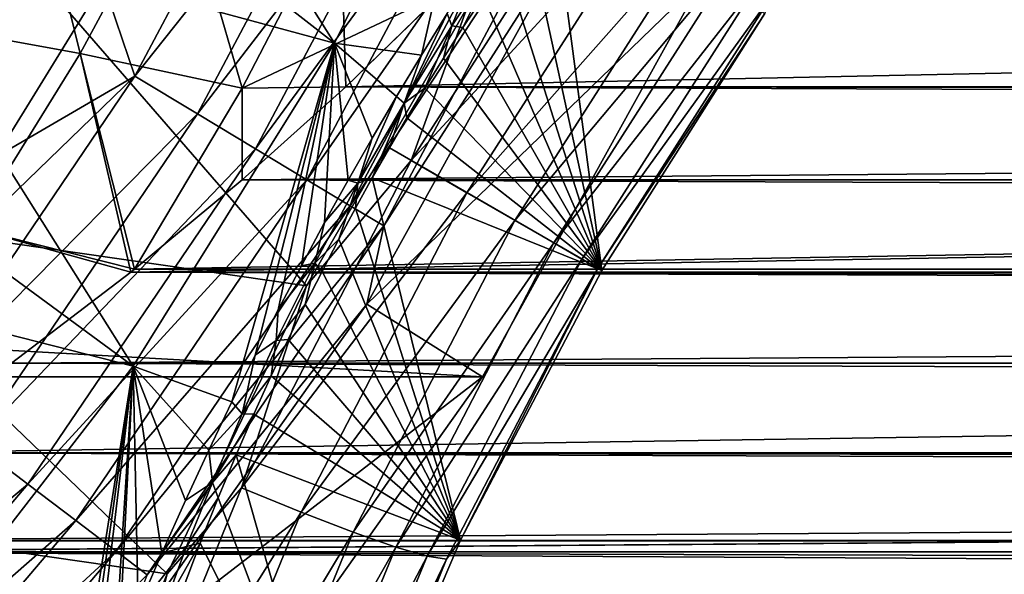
# Model space of a CAD drawing. Header units: metres. Extents: x -101 to 101, y -261 to 23.
# Tile 99 of 256: x -61.85 to -56.99, y -11.61 to -8.88. Entities that reach past the tile are written whole.
import ezdxf

# ---------------------------------------------------------------- set-up
doc = ezdxf.new("R2010")
doc.units = ezdxf.units.M
doc.layers.add('solid_505151_K2442K1000C34', color=7, linetype='CONTINUOUS')

msp = doc.modelspace()

# ---------------------------------------------------------------- linework, layer by layer
at = {"layer": 'solid_505151_K2442K1000C34'}
for points in [[(-60.294823, -8.994608, 66.448959), (-62.220879, -7.494245, 59.914131), (-61.794441, -6.618422, 59.914131)], [(-59.467995, -7.309009, 66.448959), (-60.294823, -8.994608, 66.448959), (-61.794441, -6.618422, 59.914131)], [(-59.866982, -9.053288, 67.66555), (-60.294823, -8.994608, 66.448959), (-59.467995, -7.309009, 66.448959)], [(-59.740192, -8.847436, 67.710052), (-59.866982, -9.053288, 67.66555), (-59.467995, -7.309009, 66.448959)], [(-60.378254, -7.458714, -0.03452), (-61.435791, -8.695117), (-61.279186, -9.158059, -0.03452)], [(-60.378254, -7.458714, -0.03452), (-61.279186, -9.158059, -0.03452), (-60.052158, -7.609582, -0.137706)], [(-60.294823, -8.994608, 66.448959), (-62.699421, -8.342723, 59.914131), (-62.220879, -7.494245, 59.914131)], [(-61.279186, -9.158059, -0.03452), (-60.971317, -9.343299, -0.137706), (-60.052158, -7.609582, -0.137706)], [(-60.052158, -7.609582, -0.137706), (-60.971317, -9.343299, -0.137706), (-59.749187, -7.749752, -0.305955)], [(-60.971317, -9.343299, -0.137706), (-60.685276, -9.515404, -0.305955), (-59.749187, -7.749752, -0.305955)], [(-59.749187, -7.749752, -0.305955), (-60.685276, -9.515404, -0.305955), (-59.479923, -7.874326, -0.533388)], [(-60.685276, -9.515404, -0.305955), (-60.431061, -9.66836, -0.533388), (-59.479923, -7.874326, -0.533388)], [(-59.479923, -7.874326, -0.533388), (-60.431061, -9.66836, -0.533388), (-59.253777, -7.978952, -0.812059)], [(-61.797272, -8.036658, 54.354446), (-62.472118, -8.006222, 54.909725), (-62.290386, -8.910106, 53.588058)], [(-62.472095, -8.006212, 27.090282), (-61.797253, -8.036651, 27.645559), (-62.290367, -8.910099, 28.411942)], [(-60.431061, -9.66836, -0.533388), (-60.217552, -9.796824, -0.812059), (-59.253777, -7.978952, -0.812059)], [(-59.253777, -7.978952, -0.812059), (-60.217552, -9.796824, -0.812059), (-59.078648, -8.059976, -1.132233)], [(-61.797272, -8.036658, 54.354446), (-62.290386, -8.910106, 53.588058), (-61.54916, -9.045444, 53.150848)], [(-62.290367, -8.910099, 28.411942), (-61.797253, -8.036651, 27.645559), (-61.549145, -9.045439, 28.849152)], [(-61.797272, -8.036658, 54.354446), (-61.54916, -9.045444, 53.150848), (-61.062065, -8.14281, 53.897633)], [(-61.797253, -8.036651, 27.645559), (-61.06205, -8.142805, 28.102369), (-61.549145, -9.045439, 28.849152)], [(-58.938244, -8.042954, 104.610344), (-59.641701, -8.818248, 104.738907), (-59.918148, -9.573439, 104.681297)], [(-58.938244, -8.042954, 104.610344), (-59.918148, -9.573439, 104.681297), (-58.68644, -8.237111, 104.408173)], [(-60.217552, -9.796824, -0.812059), (-60.052208, -9.896307, -1.132233), (-59.078648, -8.059976, -1.132233)], [(-59.078648, -8.059976, -1.132233), (-60.052208, -9.896307, -1.132233), (-59.088417, -8.384977, -1.482362)], [(-61.062065, -8.14281, 53.897633), (-61.54916, -9.045444, 53.150848), (-60.750019, -9.216698, 52.853886)], [(-61.549145, -9.045439, 28.849152), (-61.06205, -8.142805, 28.102369), (-60.750011, -9.216692, 29.146109)], [(-61.062065, -8.14281, 53.897633), (-60.750019, -9.216698, 52.853886), (-60.266987, -8.284776, 53.575115)], [(-61.06205, -8.142805, 28.102369), (-60.266975, -8.284771, 28.424885), (-60.750011, -9.216692, 29.146109)], [(-12.421386, -8.210938, 53.553108), (-59.767086, -8.749116, 53.184128), (-60.24025, -9.209999, 52.839592)], [(-11.415329, -9.247218, 52.810543), (-12.421386, -8.210938, 53.553108), (-60.24025, -9.209999, 52.839592)], [(-59.918148, -9.573439, 104.681297), (-59.643105, -9.732238, 104.478546), (-58.68644, -8.237111, 104.408173)], [(-58.68644, -8.237111, 104.408173), (-59.643105, -9.732238, 104.478546), (-58.472839, -8.409713, 104.150192)], [(-60.266987, -8.284776, 53.575115), (-60.750019, -9.216698, 52.853886), (-59.767086, -8.749116, 53.184128)], [(-60.240284, -9.210032, 29.160435), (-60.750011, -9.216692, 29.146109), (-60.266975, -8.284771, 28.424885)], [(-60.240284, -9.210032, 29.160435), (-60.266975, -8.284771, 28.424885), (-59.76712, -8.74915, 28.815897)], [(-58.977356, -10.116308, 102.831841), (-59.342018, -8.443155, 68.552589), (-59.220715, -8.273942, 68.684631)], [(-58.1749, -8.847644, 102.772949), (-58.977356, -10.116308, 102.831841), (-59.220715, -8.273942, 68.684631)], [(-61.287933, -10.58791, 66.448959), (-63.228321, -9.160758, 59.914131), (-62.699421, -8.342723, 59.914131)], [(-60.294823, -8.994608, 66.448959), (-61.287933, -10.58791, 66.448959), (-62.699421, -8.342723, 59.914131)], [(-60.434158, -10.190845, 104.738892), (-62.023438, -8.358047, 105.622948), (-62.976395, -9.825474, 105.622948)], [(-60.434158, -10.190845, 104.738892), (-59.641701, -8.818248, 104.738907), (-62.023438, -8.358047, 105.622948)], [(-60.136715, -10.281734, -1.482362), (-58.480629, -8.67768, -4), (-59.088417, -8.384977, -1.482362)], [(-60.052208, -9.896307, -1.132233), (-60.136715, -10.281734, -1.482362), (-59.088417, -8.384977, -1.482362)], [(-59.643105, -9.732238, 104.478546), (-59.405872, -9.869205, 104.219826), (-58.472839, -8.409713, 104.150192)], [(-58.977356, -10.116308, 102.831841), (-59.455399, -8.606277, 68.445236), (-59.342018, -8.443155, 68.552589)], [(-58.472839, -8.409713, 104.150192), (-59.405872, -9.869205, 104.219826), (-58.305016, -8.554632, 103.845543)], [(-59.481907, -8.553939, 68.041992), (-59.717251, -8.909798, 67.892464), (-59.60902, -8.639669, 67.773392)], [(-59.481907, -8.553939, 68.041992), (-59.662544, -8.917737, 68.29261), (-59.717251, -8.909798, 67.892464)], [(-59.481907, -8.553939, 68.041992), (-59.561859, -8.764086, 68.359428), (-59.662544, -8.917737, 68.29261)], [(-59.405872, -9.869205, 104.219826), (-59.214874, -9.97948, 103.914322), (-58.305016, -8.554632, 103.845543)], [(-58.305016, -8.554632, 103.845543), (-59.214874, -9.97948, 103.914322), (-58.188927, -8.666724, 103.505058)], [(-61.435791, -8.695117), (-66.098106, -8.605267), (-66.658966, -9.241425)], [(-58.977356, -10.116308, 102.831841), (-59.561859, -8.764086, 68.359428), (-59.455399, -8.606277, 68.445236)], [(-59.565556, -10.640695, -4), (-93.434448, -10.640695, -4), (-94.519371, -8.67768, -4)], [(-58.480629, -8.67768, -4), (-59.565556, -10.640695, -4), (-94.519371, -8.67768, -4)], [(-60.136715, -10.281734, -1.482362), (-59.565556, -10.640695, -4), (-58.480629, -8.67768, -4)], [(-59.717251, -8.909798, 67.892464), (-59.740192, -8.847436, 67.710052), (-59.60902, -8.639669, 67.773392)], [(-59.214874, -9.97948, 103.914322), (-59.076893, -10.059147, 103.572868), (-58.188927, -8.666724, 103.505058)], [(-58.188927, -8.666724, 103.505058), (-59.076893, -10.059147, 103.572868), (-58.1287, -8.742013, 103.140808)], [(-61.966911, -9.556399), (-61.435791, -8.695117), (-66.658966, -9.241425)], [(-61.279186, -9.158059, -0.03452), (-61.435791, -8.695117), (-61.966911, -9.556399)], [(-60.750019, -9.216698, 52.853886), (-60.24025, -9.209999, 52.839592), (-59.767086, -8.749116, 53.184128)], [(60.240292, -9.210038, 29.160439), (-60.240284, -9.210032, 29.160435), (-59.76712, -8.74915, 28.815897)], [(60.240292, -9.210038, 29.160439), (-59.76712, -8.74915, 28.815897), (59.767124, -8.749156, 28.815901)], [(-58.977356, -10.116308, 102.831841), (-59.662544, -8.917737, 68.29261), (-59.561859, -8.764086, 68.359428)], [(-59.076893, -10.059147, 103.572868), (-58.996819, -10.105379, 103.207596), (-58.1287, -8.742013, 103.140808)], [(-58.1287, -8.742013, 103.140808), (-58.996819, -10.105379, 103.207596), (-58.1749, -8.847644, 102.772949)], [(-59.918148, -9.573439, 104.681297), (-59.641701, -8.818248, 104.738907), (-60.434158, -10.190845, 104.738892)], [(-59.952923, -9.290385, 67.812981), (-59.866982, -9.053288, 67.66555), (-59.740192, -8.847436, 67.710052)], [(-59.717251, -8.909798, 67.892464), (-59.952923, -9.290385, 67.812981), (-59.740192, -8.847436, 67.710052)], [(-58.996819, -10.105379, 103.207596), (-58.977356, -10.116308, 102.831841), (-58.1749, -8.847644, 102.772949)], [(-62.290386, -8.910106, 53.588058), (-62.083454, -9.907715, 52.352505), (-61.54916, -9.045444, 53.150848)], [(-62.290367, -8.910099, 28.411942), (-61.549145, -9.045439, 28.849152), (-62.083439, -9.907709, 29.647493)], [(-59.717251, -8.909798, 67.892464), (-59.850166, -9.216434, 68.208046), (-59.952923, -9.290385, 67.812981)], [(-59.717251, -8.909798, 67.892464), (-59.758411, -9.068267, 68.242691), (-59.850166, -9.216434, 68.208046)], [(-59.717251, -8.909798, 67.892464), (-59.662544, -8.917737, 68.29261), (-59.758411, -9.068267, 68.242691)], [(-58.977356, -10.116308, 102.831841), (-59.758411, -9.068267, 68.242691), (-59.662544, -8.917737, 68.29261)], [(-60.801186, -10.763413, 67.964714), (-61.287933, -10.58791, 66.448959), (-60.294823, -8.994608, 66.448959)], [(-60.687115, -10.53305, 67.858116), (-60.801186, -10.763413, 67.964714), (-60.294823, -8.994608, 66.448959)], [(-60.573074, -10.309693, 67.774017), (-60.687115, -10.53305, 67.858116), (-60.294823, -8.994608, 66.448959)], [(-60.458813, -10.092163, 67.710312), (-60.573074, -10.309693, 67.774017), (-60.294823, -8.994608, 66.448959)], [(-60.343998, -9.879525, 67.66571), (-60.458813, -10.092163, 67.710312), (-60.294823, -8.994608, 66.448959)], [(-60.227894, -9.670411, 67.639534), (-60.343998, -9.879525, 67.66571), (-60.294823, -8.994608, 66.448959)], [(-60.1101, -9.463688, 67.630768), (-60.227894, -9.670411, 67.639534), (-60.294823, -8.994608, 66.448959)], [(-59.99004, -9.258326, 67.63929), (-60.1101, -9.463688, 67.630768), (-60.294823, -8.994608, 66.448959)], [(-59.866982, -9.053288, 67.66555), (-59.99004, -9.258326, 67.63929), (-60.294823, -8.994608, 66.448959)], [(-61.54916, -9.045444, 53.150848), (-62.083454, -9.907715, 52.352505), (-61.281498, -10.109663, 52.081276)], [(-62.083439, -9.907709, 29.647493), (-61.549145, -9.045439, 28.849152), (-61.299305, -10.123853, 29.931684)], [(-61.54916, -9.045444, 53.150848), (-61.281498, -10.109663, 52.081276), (-60.750019, -9.216698, 52.853886)], [(-61.549145, -9.045439, 28.849152), (-60.750011, -9.216692, 29.146109), (-61.28149, -10.109655, 29.918716)], [(-61.549145, -9.045439, 28.849152), (-61.28149, -10.109655, 29.918716), (-61.299305, -10.123853, 29.931684)], [(-59.952923, -9.290385, 67.812981), (-59.99004, -9.258326, 67.63929), (-59.866982, -9.053288, 67.66555)], [(-58.977356, -10.116308, 102.831841), (-59.850166, -9.216434, 68.208046), (-59.758411, -9.068267, 68.242691)], [(-61.287933, -10.58791, 66.448959), (-63.805645, -9.945367, 59.914131), (-63.228321, -9.160758, 59.914131)], [(-61.279186, -9.158059, -0.03452), (-61.966911, -9.556399), (-62.547215, -10.385335)], [(-61.279186, -9.158059, -0.03452), (-62.547215, -10.385335), (-62.358574, -10.750033, -0.03452)], [(-61.279186, -9.158059, -0.03452), (-62.358574, -10.750033, -0.03452), (-60.971317, -9.343299, -0.137706)], [(-60.750019, -9.216698, 52.853886), (-61.281498, -10.109663, 52.081276), (-60.750645, -9.668782, 52.467983)], [(-60.750679, -9.668816, 29.532043), (-61.28149, -10.109655, 29.918716), (-60.750011, -9.216692, 29.146109)], [(-60.240284, -9.210032, 29.160435), (-60.750679, -9.668816, 29.532043), (-60.750011, -9.216692, 29.146109)], [(60.750687, -9.66882, 29.532047), (-60.750679, -9.668816, 29.532043), (-60.240284, -9.210032, 29.160435)], [(-11.415329, -9.247218, 52.810543), (-60.24025, -9.209999, 52.839592), (-60.750645, -9.668782, 52.467983)], [(-60.750019, -9.216698, 52.853886), (-60.750645, -9.668782, 52.467983), (-60.24025, -9.209999, 52.839592)], [(60.750687, -9.66882, 29.532047), (-60.240284, -9.210032, 29.160435), (60.240292, -9.210038, 29.160439)], [(-59.952923, -9.290385, 67.812981), (-59.850166, -9.216434, 68.208046), (-59.938698, -9.363434, 68.18763)], [(-58.977356, -10.116308, 102.831841), (-59.938698, -9.363434, 68.18763), (-59.850166, -9.216434, 68.208046)], [(-11.415329, -9.247218, 52.810543), (-61.281498, -10.109663, 52.081276), (-61.299267, -10.123821, 52.068344)], [(-10.237992, -10.222379, 51.977386), (-11.415329, -9.247218, 52.810543), (-61.299267, -10.123821, 52.068344)], [(-11.415329, -9.247218, 52.810543), (-60.750645, -9.668782, 52.467983), (-61.281498, -10.109663, 52.081276)], [(-60.180794, -9.685102, 67.813095), (-60.1101, -9.463688, 67.630768), (-59.99004, -9.258326, 67.63929)], [(-59.952923, -9.290385, 67.812981), (-60.180794, -9.685102, 67.813095), (-59.99004, -9.258326, 67.63929)], [(-59.952923, -9.290385, 67.812981), (-60.109123, -9.658561, 68.187477), (-60.180794, -9.685102, 67.813095)], [(-59.952923, -9.290385, 67.812981), (-60.024803, -9.510464, 68.180855), (-60.109123, -9.658561, 68.187477)], [(-59.952923, -9.290385, 67.812981), (-59.938698, -9.363434, 68.18763), (-60.024803, -9.510464, 68.180855)], [(-62.358574, -10.750033, -0.03452), (-62.072533, -10.967475, -0.137706), (-60.971317, -9.343299, -0.137706)], [(-60.971317, -9.343299, -0.137706), (-62.072533, -10.967475, -0.137706), (-60.685276, -9.515404, -0.305955)], [(-58.977356, -10.116308, 102.831841), (-60.024803, -9.510464, 68.180855), (-59.938698, -9.363434, 68.18763)], [(-60.180794, -9.685102, 67.813095), (-60.227894, -9.670411, 67.639534), (-60.1101, -9.463688, 67.630768)], [(-58.977356, -10.116308, 102.831841), (-60.109123, -9.658561, 68.187477), (-60.024803, -9.510464, 68.180855)], [(-62.072533, -10.967475, -0.137706), (-61.806778, -11.169497, -0.305955), (-60.685276, -9.515404, -0.305955)], [(-60.685276, -9.515404, -0.305955), (-61.806778, -11.169497, -0.305955), (-60.431061, -9.66836, -0.533388)], [(-59.918148, -9.573439, 104.681297), (-60.434158, -10.190845, 104.738892), (-60.753654, -11.187316, 104.610352)], [(-59.918148, -9.573439, 104.681297), (-60.753654, -11.187316, 104.610352), (-59.643105, -9.732238, 104.478546)], [(-61.806778, -11.169497, -0.305955), (-61.570591, -11.349042, -0.533388), (-60.431061, -9.66836, -0.533388)], [(-60.431061, -9.66836, -0.533388), (-61.570591, -11.349042, -0.533388), (-60.217552, -9.796824, -0.812059)], [(61.281487, -10.109654, 29.918715), (-61.28149, -10.109655, 29.918716), (-60.750679, -9.668816, 29.532043)], [(61.281487, -10.109654, 29.918715), (-60.750679, -9.668816, 29.532043), (60.750687, -9.66882, 29.532047)], [(-60.180794, -9.685102, 67.813095), (-60.39254, -10.079435, 67.892448), (-60.343998, -9.879525, 67.66571)], [(-60.180794, -9.685102, 67.813095), (-60.27457, -9.962072, 68.241982), (-60.39254, -10.079435, 67.892448)], [(-60.180794, -9.685102, 67.813095), (-60.343998, -9.879525, 67.66571), (-60.227894, -9.670411, 67.639534)], [(-60.180794, -9.685102, 67.813095), (-60.192207, -9.808738, 68.207619), (-60.27457, -9.962072, 68.241982)], [(-59.674934, -11.445688, 102.772995), (-60.192207, -9.808738, 68.207619), (-60.109123, -9.658561, 68.187477)], [(-60.180794, -9.685102, 67.813095), (-60.109123, -9.658561, 68.187477), (-60.192207, -9.808738, 68.207619)], [(-58.977356, -10.116308, 102.831841), (-59.674934, -11.445688, 102.772995), (-60.109123, -9.658561, 68.187477)], [(-60.753654, -11.187316, 104.610352), (-60.459606, -11.308308, 104.40818), (-59.643105, -9.732238, 104.478546)], [(-59.643105, -9.732238, 104.478546), (-60.459606, -11.308308, 104.40818), (-59.405872, -9.869205, 104.219826)], [(-61.570591, -11.349042, -0.533388), (-61.372223, -11.499837, -0.812059), (-60.217552, -9.796824, -0.812059)], [(-60.217552, -9.796824, -0.812059), (-61.372223, -11.499837, -0.812059), (-60.052208, -9.896307, -1.132233)], [(-61.120453, -11.612146, 104.637054), (-62.976395, -9.825474, 105.622948), (-64.077522, -11.18525, 105.622948)], [(-61.120453, -11.612146, 104.637054), (-60.434158, -10.190845, 104.738892), (-62.976395, -9.825474, 105.622948)], [(-59.674934, -11.445688, 102.772995), (-60.27457, -9.962072, 68.241982), (-60.192207, -9.808738, 68.207619)], [(-61.372223, -11.499837, -0.812059), (-61.218605, -11.616613, -1.132233), (-60.052208, -9.896307, -1.132233)], [(-60.052208, -9.896307, -1.132233), (-61.218605, -11.616613, -1.132233), (-60.136715, -10.281734, -1.482362)], [(-60.459606, -11.308308, 104.40818), (-60.203331, -11.406996, 104.1502), (-59.405872, -9.869205, 104.219826)], [(-60.39254, -10.079435, 67.892448), (-60.458813, -10.092163, 67.710312), (-60.343998, -9.879525, 67.66571)], [(-59.405872, -9.869205, 104.219826), (-60.203331, -11.406996, 104.1502), (-59.214874, -9.97948, 103.914322)], [(-61.287933, -10.58791, 66.448959), (-62.437145, -12.072566, 66.448959), (-63.805645, -9.945367, 59.914131)], [(-62.083454, -9.907715, 52.352505), (-61.888065, -10.573416, 51.639683), (-61.299267, -10.123821, 52.068344)], [(-62.083454, -9.907715, 52.352505), (-61.299267, -10.123821, 52.068344), (-61.281498, -10.109663, 52.081276)], [(-61.888107, -10.573445, 30.360346), (-62.083439, -9.907709, 29.647493), (-61.299305, -10.123853, 29.931684)], [(-60.39254, -10.079435, 67.892448), (-60.27457, -9.962072, 68.241982), (-60.356956, -10.120206, 68.29171)], [(-59.674934, -11.445688, 102.772995), (-60.356956, -10.120206, 68.29171), (-60.27457, -9.962072, 68.241982)], [(-60.203331, -11.406996, 104.1502), (-59.993916, -11.479878, 103.845551), (-59.214874, -9.97948, 103.914322)], [(-59.214874, -9.97948, 103.914322), (-59.993916, -11.479878, 103.845551), (-59.076893, -10.059147, 103.572868)], [(-60.39254, -10.079435, 67.892448), (-60.583076, -10.461267, 68.042137), (-60.573074, -10.309693, 67.774017)], [(-60.39254, -10.079435, 67.892448), (-60.439751, -10.284283, 68.358337), (-60.583076, -10.461267, 68.042137)], [(-60.39254, -10.079435, 67.892448), (-60.573074, -10.309693, 67.774017), (-60.458813, -10.092163, 67.710312)], [(-60.39254, -10.079435, 67.892448), (-60.356956, -10.120206, 68.29171), (-60.439751, -10.284283, 68.358337)], [(-59.993916, -11.479878, 103.845551), (-59.838799, -11.524368, 103.505066), (-59.076893, -10.059147, 103.572868)], [(-59.076893, -10.059147, 103.572868), (-59.838799, -11.524368, 103.505066), (-58.996819, -10.105379, 103.207596)], [(61.888111, -10.573449, 30.36035), (-61.888107, -10.573445, 30.360346), (-61.299305, -10.123853, 29.931684)], [(-10.237992, -10.222379, 51.977386), (-61.299267, -10.123821, 52.068344), (-61.888065, -10.573416, 51.639683)], [(61.299313, -10.123857, 29.931688), (-61.299305, -10.123853, 29.931684), (-61.28149, -10.109655, 29.918716)], [(61.888111, -10.573449, 30.36035), (-61.299305, -10.123853, 29.931684), (61.299313, -10.123857, 29.931688)], [(61.299313, -10.123857, 29.931688), (-61.28149, -10.109655, 29.918716), (61.281487, -10.109654, 29.918715)], [(-59.674934, -11.445688, 102.772995), (-60.439751, -10.284283, 68.358337), (-60.356956, -10.120206, 68.29171)], [(-59.838799, -11.524368, 103.505066), (-59.743484, -11.538886, 103.140816), (-58.996819, -10.105379, 103.207596)], [(-58.996819, -10.105379, 103.207596), (-59.743484, -11.538886, 103.140816), (-59.674934, -11.445688, 102.772995)], [(-58.996819, -10.105379, 103.207596), (-59.674934, -11.445688, 102.772995), (-58.977356, -10.116308, 102.831841)], [(-60.753654, -11.187316, 104.610352), (-60.434158, -10.190845, 104.738892), (-61.120453, -11.612146, 104.637054)], [(-10.237992, -10.222379, 51.977386), (-61.888065, -10.573416, 51.639683), (-62.517818, -11.015572, 51.181217)], [(-8.923031, -11.088615, 51.101612), (-10.237992, -10.222379, 51.977386), (-62.517818, -11.015572, 51.181217)], [(-61.390793, -12.049191, -1.482362), (-59.565556, -10.640695, -4), (-60.136715, -10.281734, -1.482362)], [(-61.218605, -11.616613, -1.132233), (-61.390793, -12.049191, -1.482362), (-60.136715, -10.281734, -1.482362)], [(-60.583076, -10.461267, 68.042137), (-60.439751, -10.284283, 68.358337), (-60.523273, -10.455474, 68.443878)], [(-59.674934, -11.445688, 102.772995), (-60.523273, -10.455474, 68.443878), (-60.439751, -10.284283, 68.358337)], [(-60.583076, -10.461267, 68.042137), (-60.687115, -10.53305, 67.858116), (-60.573074, -10.309693, 67.774017)], [(-60.583076, -10.461267, 68.042137), (-60.750679, -10.822582, 68.248566), (-60.687115, -10.53305, 67.858116)], [(-60.583076, -10.461267, 68.042137), (-60.607803, -10.635031, 68.550835), (-60.750679, -10.822582, 68.248566)], [(-59.674934, -11.445688, 102.772995), (-60.607803, -10.635031, 68.550835), (-60.523273, -10.455474, 68.443878)], [(-60.583076, -10.461267, 68.042137), (-60.523273, -10.455474, 68.443878), (-60.607803, -10.635031, 68.550835)], [(62.517864, -11.015602, 30.818815), (-62.51786, -11.015599, 30.818811), (-61.888107, -10.573445, 30.360346)], [(62.517864, -11.015602, 30.818815), (-61.888107, -10.573445, 30.360346), (61.888111, -10.573449, 30.36035)], [(-60.750679, -10.822582, 68.248566), (-60.801186, -10.763413, 67.964714), (-60.687115, -10.53305, 67.858116)], [(-61.619877, -12.687778, 69.616043), (-62.437145, -12.072566, 66.448959), (-61.287933, -10.58791, 66.448959)], [(-61.560154, -12.525999, 69.425346), (-61.619877, -12.687778, 69.616043), (-61.287933, -10.58791, 66.448959)], [(-61.500416, -12.368845, 69.249565), (-61.560154, -12.525999, 69.425346), (-61.287933, -10.58791, 66.448959)], [(-61.381557, -12.067171, 68.936737), (-61.500416, -12.368845, 69.249565), (-61.287933, -10.58791, 66.448959)], [(-61.359959, -12.014003, 68.885155), (-61.381557, -12.067171, 68.936737), (-61.287933, -10.58791, 66.448959)], [(-61.263577, -11.781261, 68.6707), (-61.359959, -12.014003, 68.885155), (-61.287933, -10.58791, 66.448959)], [(-61.146664, -11.509503, 68.445137), (-61.263577, -11.781261, 68.6707), (-61.287933, -10.58791, 66.448959)], [(-61.030651, -11.250344, 68.255348), (-61.146664, -11.509503, 68.445137), (-61.287933, -10.58791, 66.448959)], [(-60.915588, -11.002073, 68.096222), (-61.030651, -11.250344, 68.255348), (-61.287933, -10.58791, 66.448959)], [(-60.801186, -10.763413, 67.964714), (-60.915588, -11.002073, 68.096222), (-61.287933, -10.58791, 66.448959)], [(-60.8634, -12.469823, -4), (-92.136597, -12.469823, -4), (-93.434448, -10.640695, -4)], [(-59.565556, -10.640695, -4), (-60.8634, -12.469823, -4), (-93.434448, -10.640695, -4)], [(-61.390793, -12.049191, -1.482362), (-60.8634, -12.469823, -4), (-59.565556, -10.640695, -4)], [(-60.750679, -10.822582, 68.248566), (-60.607803, -10.635031, 68.550835), (-60.693733, -10.824673, 68.682678)], [(-59.674934, -11.445688, 102.772995), (-60.693733, -10.824673, 68.682678), (-60.607803, -10.635031, 68.550835)], [(-60.750679, -10.822582, 68.248566), (-60.915588, -11.002073, 68.096222), (-60.801186, -10.763413, 67.964714)], [(-60.750679, -10.822582, 68.248566), (-60.89695, -11.161326, 68.498672), (-60.915588, -11.002073, 68.096222)], [(-60.750679, -10.822582, 68.248566), (-60.693733, -10.824673, 68.682678), (-60.89695, -11.161326, 68.498672)], [(-60.89695, -11.161326, 68.498672), (-60.693733, -10.824673, 68.682678), (-60.780933, -11.02522, 68.842979)], [(-59.674934, -11.445688, 102.772995), (-60.780933, -11.02522, 68.842979), (-60.693733, -10.824673, 68.682678)], [(-62.072533, -10.967475, -0.137706), (-63.342899, -12.463066, -0.137706), (-61.806778, -11.169497, -0.305955)], [(63.189201, -11.448152, 31.307743), (-63.189198, -11.448148, 31.307739), (-62.51786, -11.015599, 30.818811)], [(-8.923031, -11.088615, 51.101612), (-62.517818, -11.015572, 51.181217), (-63.189156, -11.448123, 50.692291)], [(63.189201, -11.448152, 31.307743), (-62.51786, -11.015599, 30.818811), (62.517864, -11.015602, 30.818815)], [(-60.89695, -11.161326, 68.498672), (-61.030651, -11.250344, 68.255348), (-60.915588, -11.002073, 68.096222)], [(-60.89695, -11.161326, 68.498672), (-60.780933, -11.02522, 68.842979), (-60.869045, -11.237093, 69.035301)], [(-60.265236, -12.833061, 102.595268), (-60.869045, -11.237093, 69.035301), (-60.780933, -11.02522, 68.842979)], [(-59.674934, -11.445688, 102.772995), (-60.265236, -12.833061, 102.595268), (-60.780933, -11.02522, 68.842979)], [(-8.923031, -11.088615, 51.101612), (-63.189156, -11.448123, 50.692291), (-63.278236, -11.50272, 50.62743)], [(-7.519009, -11.813201, 50.243824), (-8.923031, -11.088615, 51.101612), (-63.278236, -11.50272, 50.62743)], [(-60.89695, -11.161326, 68.498672), (-61.146664, -11.509503, 68.445137), (-61.030651, -11.250344, 68.255348)], [(-60.89695, -11.161326, 68.498672), (-61.024361, -11.47776, 68.781273), (-61.146664, -11.509503, 68.445137)], [(-60.89695, -11.161326, 68.498672), (-60.869045, -11.237093, 69.035301), (-61.024361, -11.47776, 68.781273)], [(-61.696209, -13.068428, 104.435432), (-61.120453, -11.612146, 104.637054), (-64.077522, -11.18525, 105.622948)], [(-62.127956, -14.432835, 104.163307), (-61.696209, -13.068428, 104.435432), (-64.077522, -11.18525, 105.622948)], [(-63.342899, -12.463066, -0.137706), (-63.100544, -12.692637, -0.305955), (-61.806778, -11.169497, -0.305955)], [(-61.806778, -11.169497, -0.305955), (-63.100544, -12.692637, -0.305955), (-61.570591, -11.349042, -0.533388)], [(-60.753654, -11.187316, 104.610352), (-61.120453, -11.612146, 104.637054), (-61.433395, -12.859151, 104.399261)], [(-60.753654, -11.187316, 104.610352), (-61.433395, -12.859151, 104.399261), (-60.459606, -11.308308, 104.40818)], [(-61.024361, -11.47776, 68.781273), (-60.869045, -11.237093, 69.035301), (-60.957573, -11.46047, 69.263115)], [(-60.265236, -12.833061, 102.595268), (-60.957573, -11.46047, 69.263115), (-60.869045, -11.237093, 69.035301)], [(-63.100544, -12.692637, -0.305955), (-62.885155, -12.896667, -0.533388), (-61.570591, -11.349042, -0.533388)], [(-61.570591, -11.349042, -0.533388), (-62.885155, -12.896667, -0.533388), (-61.372223, -11.499837, -0.812059)], [(-61.433395, -12.859151, 104.399261), (-61.124973, -12.940775, 104.198792), (-60.459606, -11.308308, 104.40818)], [(-60.459606, -11.308308, 104.40818), (-61.124973, -12.940775, 104.198792), (-60.203331, -11.406996, 104.1502)], [(63.278225, -11.502713, 31.372561), (-63.278229, -11.502713, 31.372561), (-63.189198, -11.448148, 31.307739)], [(63.278225, -11.502713, 31.372561), (-63.189198, -11.448148, 31.307739), (63.189201, -11.448152, 31.307743)], [(-61.124973, -12.940775, 104.198792), (-60.85466, -12.999546, 103.942963), (-60.203331, -11.406996, 104.1502)], [(-60.203331, -11.406996, 104.1502), (-60.85466, -12.999546, 103.942963), (-59.993916, -11.479878, 103.845551)], [(-59.743484, -11.538886, 103.140816), (-60.265236, -12.833061, 102.595268), (-59.674934, -11.445688, 102.772995)], [(-62.885155, -12.896667, -0.533388), (-62.704254, -13.068025, -0.812059), (-61.372223, -11.499837, -0.812059)], [(-61.372223, -11.499837, -0.812059), (-62.704254, -13.068025, -0.812059), (-61.218605, -11.616613, -1.132233)], [(-61.024361, -11.47776, 68.781273), (-61.263577, -11.781261, 68.6707), (-61.146664, -11.509503, 68.445137)], [(-61.024361, -11.47776, 68.781273), (-61.135708, -11.773926, 69.088737), (-61.263577, -11.781261, 68.6707)], [(-61.135708, -11.773926, 69.088737), (-60.957573, -11.46047, 69.263115), (-61.045918, -11.695296, 69.529716)], [(-61.024361, -11.47776, 68.781273), (-60.957573, -11.46047, 69.263115), (-61.135708, -11.773926, 69.088737)], [(-60.265236, -12.833061, 102.595268), (-61.045918, -11.695296, 69.529716), (-60.957573, -11.46047, 69.263115)], [(-60.85466, -12.999546, 103.942963), (-60.63205, -13.033382, 103.640846), (-59.993916, -11.479878, 103.845551)], [(-59.993916, -11.479878, 103.845551), (-60.63205, -13.033382, 103.640846), (-59.838799, -11.524368, 103.505066)], [(63.903275, -11.868822, 31.827702), (-63.903271, -11.868819, 31.827698), (-63.278229, -11.502713, 31.372561)], [(-7.519009, -11.813201, 50.243824), (-63.278236, -11.50272, 50.62743), (-63.903229, -11.868796, 50.172333)], [(63.903275, -11.868822, 31.827702), (-63.278229, -11.502713, 31.372561), (63.278225, -11.502713, 31.372561)], [(-60.63205, -13.033382, 103.640846), (-60.465038, -13.041083, 103.303177), (-59.838799, -11.524368, 103.505066)], [(-59.838799, -11.524368, 103.505066), (-60.465038, -13.041083, 103.303177), (-59.743484, -11.538886, 103.140816)], [(-60.465038, -13.041083, 103.303177), (-60.359558, -13.022372, 102.941925), (-59.743484, -11.538886, 103.140816)], [(-59.743484, -11.538886, 103.140816), (-60.359558, -13.022372, 102.941925), (-60.265236, -12.833061, 102.595268)], [(-61.433395, -12.859151, 104.399261), (-61.120453, -11.612146, 104.637054), (-61.696209, -13.068428, 104.435432)]]:
    msp.add_3dface(points, dxfattribs=at)

doc.saveas('drawing.dxf')
